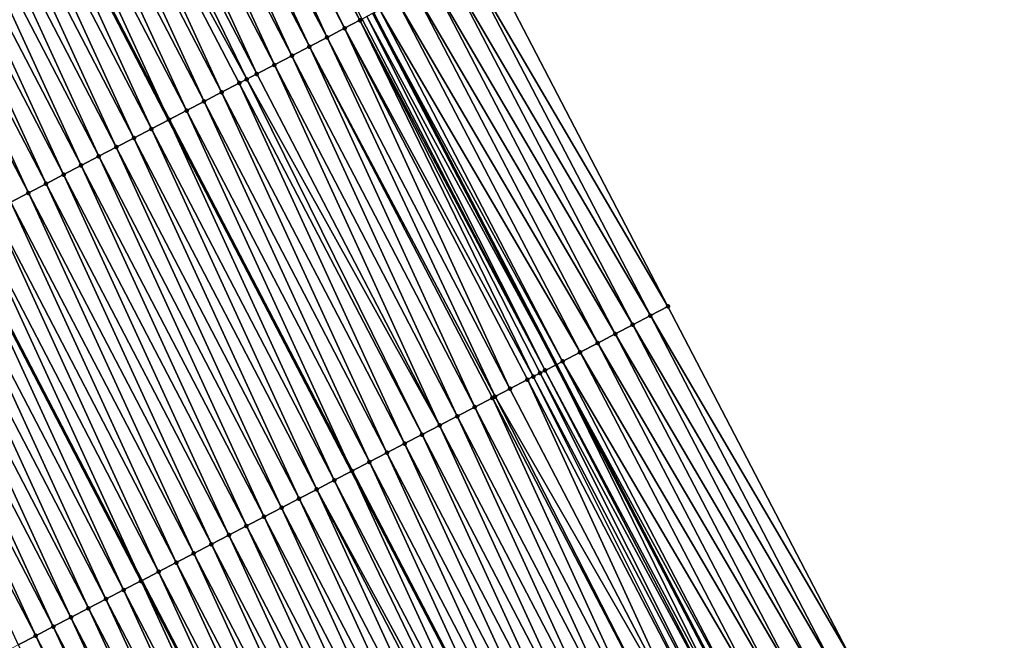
# Model space of a CAD drawing. Header units: feet. Extents: x 2007189 to 2022806, y 818621 to 837694.
# Tile 167 of 256: x 2012247 to 2012296, y 825172 to 825203. Entities that reach past the tile are written whole.
import ezdxf

# ---------------------------------------------------------------- set-up
doc = ezdxf.new("R2010")
doc.units = ezdxf.units.FT
doc.header["$MEASUREMENT"] = 0
for name, color, linetype, lineweight in [('EP_Travel Lane', 172, 'Continuous', 53), ('Road Shots', 141, 'Continuous', 100), ('Road X-Section', 40, 'Continuous', 13), ('STRIPING', 60, 'Continuous', 53)]:
    doc.layers.add(name, color=color, linetype=linetype, lineweight=lineweight)
doc.layers.add('I-77-MM17-21_SB-Surface-Border', color=7, linetype='Continuous')
doc.layers.add('I-77-MM17-21_SB-Surface-TIN', color=7, linetype='Continuous')

msp = doc.modelspace()

# ---------------------------------------------------------------- linework, layer by layer
at = {"layer": 'EP_Travel Lane'}
msp.add_polyline3d([(2012264.589693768, 825203.2806514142, 324.5751162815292), (2012273.826087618, 825185.542298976, 324.3751777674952), (2012283.062720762, 825167.8034869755, 324.2247119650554), (2012292.299349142, 825150.0646841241, 324.0732639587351), (2012301.535695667, 825132.3264225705, 323.8635405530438), (2012310.771898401, 825114.5884371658, 323.6241074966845), (2012320.008122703, 825096.850410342, 323.3891353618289), (2012329.244223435, 825079.1126208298, 323.1286014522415), (2012338.48025058, 825061.3749726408, 322.8528753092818), (2012347.71718984, 825043.639402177, 322.5611439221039), (2012356.955200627, 825025.9031750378, 322.2679562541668), (2012366.193239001, 825008.1668949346, 321.9791979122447), (2012375.431413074, 824990.4303542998, 321.7122245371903), (2012384.669787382, 824972.6934292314, 321.4774082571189)], dxfattribs=at)
at = {"layer": 'I-77-MM17-21_SB-Surface-Border', "color": 3, "linetype": 'Continuous', "lineweight": -3}
msp.add_polyline3d([(2012270.234014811, 825206.2226768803, 324.3197628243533), (2012279.470422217, 825188.4843049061, 324.1220730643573), (2012288.707036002, 825170.7455365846, 323.9670557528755), (2012298.830376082, 825153.4690633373, 323.7633677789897), (2012308.066757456, 825135.7307413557, 323.5602926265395), (2012317.303038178, 825117.9926126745, 323.3364323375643), (2012326.539248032, 825100.254620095, 323.0979271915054), (2012335.775415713, 825082.5167085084, 322.8506753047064), (2012345.011408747, 825064.7791323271, 322.5673515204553), (2012353.360929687, 825046.5825902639, 322.3233209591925), (2012362.598947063, 825028.8463509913, 322.0311572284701), (2012371.836994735, 825011.1100535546, 321.7438577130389), (2012381.075194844, 824993.373463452, 321.4810290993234), (2012390.313555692, 824975.6365647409, 321.2440197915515)], dxfattribs=at)
at = {"layer": 'I-77-MM17-21_SB-Surface-TIN', "color": 128, "linetype": 'Continuous', "lineweight": -3}
for points in [[(2012263.912348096, 825202.9279395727, 324.5765159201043), (2012254.789936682, 825220.7261099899, 324.7368865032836), (2012254.3431056, 825220.4934803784, 324.7338156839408)], [(2012263.912348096, 825202.9279395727, 324.5765159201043), (2012264.026529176, 825202.9873825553, 324.5774765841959), (2012254.789936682, 825220.7261099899, 324.7368865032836)], [(2012262.252446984, 825202.064001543, 324.5446811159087), (2012253.902934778, 825220.264344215, 324.7285910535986), (2012253.01590308, 825219.8026356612, 324.7141366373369)], [(2012263.139494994, 825202.5256787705, 324.5625080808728), (2012254.3431056, 825220.4934803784, 324.7338156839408), (2012253.902934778, 825220.264344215, 324.7285910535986)], [(2012262.252446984, 825202.064001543, 324.5446811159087), (2012263.139494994, 825202.5256787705, 324.5625080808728), (2012253.902934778, 825220.264344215, 324.7285910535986)], [(2012263.139494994, 825202.5256787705, 324.5625080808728), (2012263.912348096, 825202.9279395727, 324.5765159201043), (2012254.3431056, 825220.4934803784, 324.7338156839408)], [(2012261.365413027, 825201.6022973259, 324.5297591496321), (2012252.872245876, 825219.7278646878, 324.7114581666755), (2012252.12885647, 825219.3409557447, 324.6965999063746)], [(2012262.252446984, 825202.064001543, 324.5446811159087), (2012253.01590308, 825219.8026356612, 324.7141366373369), (2012252.872245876, 825219.7278646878, 324.7114581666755)], [(2012261.365413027, 825201.6022973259, 324.5297591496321), (2012262.252446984, 825202.064001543, 324.5446811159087), (2012252.872245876, 825219.7278646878, 324.7114581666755)], [(2012260.478375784, 825201.1405994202, 324.5141578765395), (2012252.12885647, 825219.3409557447, 324.6965999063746), (2012251.241804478, 825218.8792861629, 324.6779507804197)], [(2012260.478375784, 825201.1405994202, 324.5141578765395), (2012261.365413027, 825201.6022973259, 324.5297591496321), (2012252.12885647, 825219.3409557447, 324.6965999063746)], [(2012259.591331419, 825200.6789151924, 324.4970843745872), (2012251.241804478, 825218.8792861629, 324.6779507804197), (2012250.354765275, 825218.4175920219, 324.6619450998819)], [(2012259.591331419, 825200.6789151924, 324.4970843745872), (2012260.478375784, 825201.1405994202, 324.5141578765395), (2012251.241804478, 825218.8792861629, 324.6779507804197)], [(2012258.704295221, 825200.2172152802, 324.4816990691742), (2012250.354765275, 825218.4175920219, 324.6619450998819), (2012249.46772438, 825217.9559011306, 324.6455895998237)], [(2012258.704295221, 825200.2172152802, 324.4816990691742), (2012259.591331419, 825200.6789151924, 324.4970843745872), (2012250.354765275, 825218.4175920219, 324.6619450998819)], [(2012258.194569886, 825199.9519184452, 324.4716890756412), (2012249.46772438, 825217.9559011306, 324.6455895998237), (2012248.580680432, 825217.4942161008, 324.6286032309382)], [(2012258.194569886, 825199.9519184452, 324.4716890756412), (2012258.704295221, 825200.2172152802, 324.4816990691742), (2012249.46772438, 825217.9559011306, 324.6455895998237)], [(2012256.930196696, 825199.2938656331, 324.4455276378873), (2012248.580680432, 825217.4942161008, 324.6286032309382), (2012247.693630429, 825217.0325426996, 324.6103651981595)], [(2012256.930196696, 825199.2938656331, 324.4455276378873), (2012257.817247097, 825199.7555382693, 324.4638487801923), (2012248.580680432, 825217.4942161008, 324.6286032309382)], [(2012257.817247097, 825199.7555382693, 324.4638487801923), (2012258.194569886, 825199.9519184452, 324.4716890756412), (2012248.580680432, 825217.4942161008, 324.6286032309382)], [(2012255.15609777, 825198.3705167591, 324.4092730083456), (2012246.806581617, 825216.5708670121, 324.5923732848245), (2012245.919542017, 825216.109173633, 324.5762855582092)], [(2012256.043143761, 825198.8321978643, 324.4266825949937), (2012247.693630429, 825217.0325426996, 324.6103651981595), (2012246.806581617, 825216.5708670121, 324.5923732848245)], [(2012255.15609777, 825198.3705167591, 324.4092730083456), (2012256.043143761, 825198.8321978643, 324.4266825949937), (2012246.806581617, 825216.5708670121, 324.5923732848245)], [(2012256.043143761, 825198.8321978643, 324.4266825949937), (2012256.930196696, 825199.2938656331, 324.4455276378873), (2012247.693630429, 825217.0325426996, 324.6103651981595)], [(2012245.919542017, 825216.109173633, 324.5762855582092), (2012245.032499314, 825215.6474835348, 324.5597832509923), (2012254.269056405, 825197.9088240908, 324.3930464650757)], [(2012255.15609777, 825198.3705167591, 324.4092730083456), (2012245.919542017, 825216.109173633, 324.5762855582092), (2012254.269056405, 825197.9088240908, 324.3930464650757)], [(2012253.382011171, 825197.4471442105, 324.3755665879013), (2012245.032499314, 825215.6474835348, 324.5597832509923), (2012244.145460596, 825215.1857911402, 324.5436510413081)], [(2012253.382011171, 825197.4471442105, 324.3755665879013), (2012254.269056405, 825197.9088240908, 324.3930464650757), (2012245.032499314, 825215.6474835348, 324.5597832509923)], [(2012252.494953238, 825196.9854860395, 324.355688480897), (2012244.145460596, 825215.1857911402, 324.5436510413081), (2012243.258402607, 825214.7241330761, 324.5237622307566)], [(2012252.494953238, 825196.9854860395, 324.355688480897), (2012253.382011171, 825197.4471442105, 324.3755665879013), (2012244.145460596, 825215.1857911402, 324.5436510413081)], [(2012251.607889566, 825196.5238388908, 324.3346240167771), (2012243.258402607, 825214.7241330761, 324.5237622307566), (2012242.371339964, 825214.2624839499, 324.5029114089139)], [(2012251.607889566, 825196.5238388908, 324.3346240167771), (2012252.494953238, 825196.9854860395, 324.355688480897), (2012243.258402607, 825214.7241330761, 324.5237622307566)], [(2012250.720847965, 825196.0621493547, 324.318121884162), (2012242.371339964, 825214.2624839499, 324.5029114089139), (2012241.484289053, 825213.8008122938, 324.4844855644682)], [(2012250.720847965, 825196.0621493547, 324.318121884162), (2012251.607889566, 825196.5238388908, 324.3346240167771), (2012242.371339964, 825214.2624839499, 324.5029114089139)], [(2012249.833823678, 825195.600426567, 324.3051987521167), (2012241.484289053, 825213.8008122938, 324.4844855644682), (2012240.597245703, 825213.339126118, 324.4676225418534)], [(2012249.833823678, 825195.600426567, 324.3051987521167), (2012250.720847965, 825196.0621493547, 324.318121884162), (2012241.484289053, 825213.8008122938, 324.4844855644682)], [(2012248.946788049, 825195.1387255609, 324.2899311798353), (2012240.597245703, 825213.339126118, 324.4676225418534), (2012239.710207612, 825212.87742984, 324.4518468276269)], [(2012248.946788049, 825195.1387255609, 324.2899311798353), (2012249.833823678, 825195.600426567, 324.3051987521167), (2012240.597245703, 825213.339126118, 324.4676225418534)], [(2012248.059741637, 825194.6770452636, 324.272434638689), (2012239.710207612, 825212.87742984, 324.4518468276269), (2012238.823175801, 825212.4157215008, 324.4373693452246)], [(2012248.059741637, 825194.6770452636, 324.272434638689), (2012248.946788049, 825195.1387255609, 324.2899311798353), (2012239.710207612, 825212.87742984, 324.4518468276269)], [(2012247.172693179, 825194.2153688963, 324.2545150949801), (2012238.823175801, 825212.4157215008, 324.4373693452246), (2012237.936141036, 825211.9540188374, 324.4222809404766)], [(2012247.172693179, 825194.2153688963, 324.2545150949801), (2012248.059741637, 825194.6770452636, 324.272434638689), (2012238.823175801, 825212.4157215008, 324.4373693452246)], [(2012246.285647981, 825193.7536862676, 324.2372694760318), (2012247.172693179, 825194.2153688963, 324.2545150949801), (2012237.936141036, 825211.9540188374, 324.4222809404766)], [(2012269.347267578, 825205.7604220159, 324.3641092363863), (2012279.470422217, 825188.4843049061, 324.1220730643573), (2012270.234014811, 825206.2226768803, 324.3197628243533)], [(2012278.583680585, 825188.0220392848, 324.1675777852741), (2012269.347267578, 825205.7604220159, 324.3641092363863), (2012268.460507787, 825205.2981912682, 324.4058598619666)], [(2012278.583680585, 825188.0220392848, 324.1675777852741), (2012279.470422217, 825188.4843049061, 324.1220730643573), (2012269.347267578, 825205.7604220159, 324.3641092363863)], [(2012277.696935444, 825187.5597804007, 324.2123573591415), (2012268.460507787, 825205.2981912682, 324.4058598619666), (2012267.573750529, 825204.8359556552, 324.4481341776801)], [(2012277.696935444, 825187.5597804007, 324.2123573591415), (2012278.583680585, 825188.0220392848, 324.1675777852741), (2012268.460507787, 825205.2981912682, 324.4058598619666)], [(2012276.810180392, 825187.0975405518, 324.2550881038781), (2012267.573750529, 825204.8359556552, 324.4481341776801), (2012266.687003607, 825204.3737001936, 324.4925448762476)], [(2012276.810180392, 825187.0975405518, 324.2550881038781), (2012277.696935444, 825187.5597804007, 324.2123573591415), (2012267.573750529, 825204.8359556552, 324.4481341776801)], [(2012275.923446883, 825186.6352593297, 324.3022719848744), (2012266.687003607, 825204.3737001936, 324.4925448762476), (2012265.800255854, 825203.9114463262, 324.5367839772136)], [(2012275.923446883, 825186.6352593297, 324.3022719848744), (2012276.810180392, 825187.0975405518, 324.2550881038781), (2012266.687003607, 825204.3737001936, 324.4925448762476)], [(2012275.036684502, 825186.173033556, 324.3434877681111), (2012265.800255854, 825203.9114463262, 324.5367839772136), (2012264.913463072, 825203.4492789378, 324.5717150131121)], [(2012275.036684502, 825186.173033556, 324.3434877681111), (2012275.923446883, 825186.6352593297, 324.3022719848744), (2012265.800255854, 825203.9114463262, 324.5367839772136)], [(2012264.266128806, 825203.112130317, 324.5785154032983), (2012273.826087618, 825185.542298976, 324.3751777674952), (2012264.589693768, 825203.2806514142, 324.5751162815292)], [(2012274.149871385, 825185.7109052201, 324.3742159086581), (2012264.913463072, 825203.4492789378, 324.5717150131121), (2012264.589693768, 825203.2806514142, 324.5751162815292)], [(2012274.149871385, 825185.7109052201, 324.3742159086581), (2012264.589693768, 825203.2806514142, 324.5751162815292), (2012273.826087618, 825185.542298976, 324.3751777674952)], [(2012274.149871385, 825185.7109052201, 324.3742159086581), (2012275.036684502, 825186.173033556, 324.3434877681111), (2012264.913463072, 825203.4492789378, 324.5717150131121)], [(2012272.666084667, 825184.9382677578, 324.3764696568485), (2012263.912348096, 825202.9279395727, 324.5765159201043), (2012263.139494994, 825202.5256787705, 324.5625080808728)], [(2012273.26292236, 825185.2490378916, 324.3768507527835), (2012264.026529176, 825202.9873825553, 324.5774765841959), (2012263.912348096, 825202.9279395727, 324.5765159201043)], [(2012272.666084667, 825184.9382677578, 324.3764696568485), (2012273.013356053, 825185.1190811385, 324.3774481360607), (2012263.912348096, 825202.9279395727, 324.5765159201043)], [(2012273.013356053, 825185.1190811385, 324.3774481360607), (2012273.26292236, 825185.2490378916, 324.3768507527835), (2012263.912348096, 825202.9279395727, 324.5765159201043)], [(2012273.26292236, 825185.2490378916, 324.3768507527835), (2012264.266128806, 825203.112130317, 324.5785154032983), (2012264.026529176, 825202.9873825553, 324.5774765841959)], [(2012273.26292236, 825185.2490378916, 324.3768507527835), (2012273.826087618, 825185.542298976, 324.3751777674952), (2012264.266128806, 825203.112130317, 324.5785154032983)], [(2012271.488900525, 825184.3255409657, 324.356532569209), (2012263.139494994, 825202.5256787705, 324.5625080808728), (2012262.252446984, 825202.064001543, 324.5446811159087)], [(2012271.488900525, 825184.3255409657, 324.356532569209), (2012272.375941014, 825184.787232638, 324.3728042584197), (2012263.139494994, 825202.5256787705, 324.5625080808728)], [(2012272.375941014, 825184.787232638, 324.3728042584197), (2012272.666084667, 825184.9382677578, 324.3764696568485), (2012263.139494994, 825202.5256787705, 324.5625080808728)], [(2012270.735800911, 825183.93358112, 324.3412318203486), (2012262.252446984, 825202.064001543, 324.5446811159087), (2012261.365413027, 825201.6022973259, 324.5297591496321)], [(2012270.735800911, 825183.93358112, 324.3412318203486), (2012271.488900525, 825184.3255409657, 324.356532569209), (2012262.252446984, 825202.064001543, 324.5446811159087)], [(2012268.827733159, 825182.9405540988, 324.2982294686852), (2012260.478375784, 825201.1405994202, 324.5141578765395), (2012259.591331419, 825200.6789151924, 324.4970843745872)], [(2012269.714783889, 825183.4022261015, 324.3166182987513), (2012261.365413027, 825201.6022973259, 324.5297591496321), (2012260.478375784, 825201.1405994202, 324.5141578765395)], [(2012268.827733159, 825182.9405540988, 324.2982294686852), (2012269.714783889, 825183.4022261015, 324.3166182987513), (2012260.478375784, 825201.1405994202, 324.5141578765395)], [(2012269.714783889, 825183.4022261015, 324.3166182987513), (2012270.601849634, 825183.8638692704, 324.3381106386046), (2012261.365413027, 825201.6022973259, 324.5297591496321)], [(2012270.601849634, 825183.8638692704, 324.3381106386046), (2012270.735800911, 825183.93358112, 324.3412318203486), (2012261.365413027, 825201.6022973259, 324.5297591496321)], [(2012267.940695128, 825182.478857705, 324.2824659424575), (2012259.591331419, 825200.6789151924, 324.4970843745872), (2012258.704295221, 825200.2172152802, 324.4816990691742)], [(2012267.940695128, 825182.478857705, 324.2824659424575), (2012268.827733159, 825182.9405540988, 324.2982294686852), (2012259.591331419, 825200.6789151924, 324.4970843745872)], [(2012267.940695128, 825182.478857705, 324.2824659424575), (2012258.704295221, 825200.2172152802, 324.4816990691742), (2012258.194569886, 825199.9519184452, 324.4716890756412)], [(2012266.16659458, 825181.5555119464, 324.2458769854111), (2012257.817247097, 825199.7555382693, 324.4638487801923), (2012256.930196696, 825199.2938656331, 324.4455276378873)], [(2012267.053645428, 825182.0171837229, 324.2642901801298), (2012258.194569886, 825199.9519184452, 324.4716890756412), (2012257.817247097, 825199.7555382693, 324.4638487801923)], [(2012266.16659458, 825181.5555119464, 324.2458769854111), (2012267.053645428, 825182.0171837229, 324.2642901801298), (2012257.817247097, 825199.7555382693, 324.4638487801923)], [(2012267.053645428, 825182.0171837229, 324.2642901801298), (2012267.940695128, 825182.478857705, 324.2824659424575), (2012258.194569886, 825199.9519184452, 324.4716890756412)], [(2012265.279535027, 825181.0938568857, 324.2256646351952), (2012256.930196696, 825199.2938656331, 324.4455276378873), (2012256.043143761, 825198.8321978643, 324.4266825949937)], [(2012265.279535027, 825181.0938568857, 324.2256646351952), (2012266.16659458, 825181.5555119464, 324.2458769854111), (2012256.930196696, 825199.2938656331, 324.4455276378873)], [(2012264.392490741, 825180.6321725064, 324.2086079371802), (2012256.043143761, 825198.8321978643, 324.4266825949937), (2012255.15609777, 825198.3705167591, 324.4092730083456)], [(2012264.392490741, 825180.6321725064, 324.2086079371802), (2012265.279535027, 825181.0938568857, 324.2256646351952), (2012256.043143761, 825198.8321978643, 324.4266825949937)], [(2012255.15609777, 825198.3705167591, 324.4092730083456), (2012254.269056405, 825197.9088240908, 324.3930464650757), (2012263.505458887, 825180.1704615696, 324.1943482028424)], [(2012264.392490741, 825180.6321725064, 324.2086079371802), (2012255.15609777, 825198.3705167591, 324.4092730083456), (2012263.505458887, 825180.1704615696, 324.1943482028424)], [(2012262.618427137, 825179.7087557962, 324.1796557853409), (2012254.269056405, 825197.9088240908, 324.3930464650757), (2012253.382011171, 825197.4471442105, 324.3755665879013)], [(2012262.618427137, 825179.7087557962, 324.1796557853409), (2012263.505458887, 825180.1704615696, 324.1943482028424), (2012254.269056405, 825197.9088240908, 324.3930464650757)], [(2012261.73135554, 825179.2471238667, 324.1569537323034), (2012253.382011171, 825197.4471442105, 324.3755665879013), (2012252.494953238, 825196.9854860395, 324.355688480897)], [(2012261.73135554, 825179.2471238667, 324.1569537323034), (2012262.618427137, 825179.7087557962, 324.1796557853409), (2012253.382011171, 825197.4471442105, 324.3755665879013)], [(2012260.844280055, 825178.7854994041, 324.1334479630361), (2012252.494953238, 825196.9854860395, 324.355688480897), (2012251.607889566, 825196.5238388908, 324.3346240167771)], [(2012260.844280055, 825178.7854994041, 324.1334479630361), (2012261.73135554, 825179.2471238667, 324.1569537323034), (2012252.494953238, 825196.9854860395, 324.355688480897)], [(2012259.957224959, 825178.3238357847, 324.1141568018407), (2012251.607889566, 825196.5238388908, 324.3346240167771), (2012250.720847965, 825196.0621493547, 324.318121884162)], [(2012259.957224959, 825178.3238357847, 324.1141568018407), (2012260.844280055, 825178.7854994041, 324.1334479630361), (2012251.607889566, 825196.5238388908, 324.3346240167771)], [(2012259.070195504, 825177.8621229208, 324.1001660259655), (2012250.720847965, 825196.0621493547, 324.318121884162), (2012249.833823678, 825195.600426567, 324.3051987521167)], [(2012259.070195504, 825177.8621229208, 324.1001660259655), (2012259.957224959, 825178.3238357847, 324.1141568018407), (2012250.720847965, 825196.0621493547, 324.318121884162)], [(2012258.18316812, 825177.4004060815, 324.08660314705), (2012249.833823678, 825195.600426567, 324.3051987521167), (2012248.946788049, 825195.1387255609, 324.2899311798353)], [(2012258.18316812, 825177.4004060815, 324.08660314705), (2012259.070195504, 825177.8621229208, 324.1001660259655), (2012249.833823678, 825195.600426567, 324.3051987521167)], [(2012256.409068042, 825176.4770594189, 324.0501114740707), (2012248.059741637, 825194.6770452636, 324.272434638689), (2012247.172693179, 825194.2153688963, 324.2545150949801)], [(2012257.296126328, 825176.9387169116, 324.0700620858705), (2012248.946788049, 825195.1387255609, 324.2899311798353), (2012248.059741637, 825194.6770452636, 324.272434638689)], [(2012256.409068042, 825176.4770594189, 324.0501114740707), (2012257.296126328, 825176.9387169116, 324.0700620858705), (2012248.059741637, 825194.6770452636, 324.272434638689)], [(2012257.296126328, 825176.9387169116, 324.0700620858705), (2012258.18316812, 825177.4004060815, 324.08660314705), (2012248.946788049, 825195.1387255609, 324.2899311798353)], [(2012255.522028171, 825176.01536656, 324.0339674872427), (2012247.172693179, 825194.2153688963, 324.2545150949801), (2012246.285647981, 825193.7536862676, 324.2372694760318)], [(2012255.522028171, 825176.01536656, 324.0339674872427), (2012256.409068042, 825176.4770594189, 324.0501114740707), (2012247.172693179, 825194.2153688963, 324.2545150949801)], [(2012254.635010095, 825175.5536318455, 324.0223285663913), (2012246.285647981, 825193.7536862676, 324.2372694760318), (2012245.3986112, 825193.291987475, 324.2217636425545)], [(2012254.635010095, 825175.5536318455, 324.0223285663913), (2012255.522028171, 825176.01536656, 324.0339674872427), (2012246.285647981, 825193.7536862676, 324.2372694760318)], [(2012253.747966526, 825175.0919460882, 324.0054202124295), (2012245.3986112, 825193.291987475, 324.2217636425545), (2012244.511572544, 825192.8302922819, 324.2058703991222)], [(2012253.747966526, 825175.0919460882, 324.0054202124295), (2012254.635010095, 825175.5536318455, 324.0223285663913), (2012245.3986112, 825193.291987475, 324.2217636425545)], [(2012244.511572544, 825192.8302922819, 324.2058703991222), (2012243.638575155, 825192.375897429, 324.1909065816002), (2012252.874946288, 825174.6376018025, 323.985167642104)], [(2012253.747966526, 825175.0919460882, 324.0054202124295), (2012244.511572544, 825192.8302922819, 324.2058703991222), (2012252.874946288, 825174.6376018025, 323.985167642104)], [(2012251.973898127, 825174.1685385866, 323.9754769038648), (2012243.624537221, 825192.3685906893, 324.190665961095), (2012242.737509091, 825191.9068752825, 324.1769483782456)], [(2012252.860905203, 825174.6302944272, 323.9848419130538), (2012243.638575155, 825192.375897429, 324.1909065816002), (2012243.624537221, 825192.3685906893, 324.190665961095)], [(2012251.973898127, 825174.1685385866, 323.9754769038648), (2012252.860905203, 825174.6302944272, 323.9848419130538), (2012243.624537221, 825192.3685906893, 324.190665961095)], [(2012252.860905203, 825174.6302944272, 323.9848419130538), (2012252.874946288, 825174.6376018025, 323.985167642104), (2012243.638575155, 825192.375897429, 324.1909065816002)], [(2012251.086870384, 825173.7068224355, 323.961839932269), (2012242.737509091, 825191.9068752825, 324.1769483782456), (2012241.850464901, 825191.4451907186, 324.1599110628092)], [(2012251.086870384, 825173.7068224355, 323.961839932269), (2012251.973898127, 825174.1685385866, 323.9754769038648), (2012242.737509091, 825191.9068752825, 324.1769483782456)], [(2012250.199838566, 825173.24511411, 323.9473606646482), (2012241.850464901, 825191.4451907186, 324.1599110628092), (2012240.963414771, 825190.9835175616, 324.1416459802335)], [(2012250.199838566, 825173.24511411, 323.9473606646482), (2012251.086870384, 825173.7068224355, 323.961839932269), (2012241.850464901, 825191.4451907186, 324.1599110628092)], [(2012249.312815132, 825172.7833896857, 323.9346141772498), (2012240.963414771, 825190.9835175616, 324.1416459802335), (2012240.076381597, 825190.5218118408, 324.1268858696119)], [(2012249.312815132, 825172.7833896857, 323.9346141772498), (2012250.199838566, 825173.24511411, 323.9473606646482), (2012240.963414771, 825190.9835175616, 324.1416459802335)], [(2012248.42579504, 825172.3216588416, 323.9225586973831), (2012240.076381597, 825190.5218118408, 324.1268858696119), (2012239.189345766, 825190.0601112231, 324.111576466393)], [(2012248.42579504, 825172.3216588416, 323.9225586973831), (2012249.312815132, 825172.7833896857, 323.9346141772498), (2012240.076381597, 825190.5218118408, 324.1268858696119)], [(2012247.538788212, 825171.8599025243, 323.9132449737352), (2012239.189345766, 825190.0601112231, 324.111576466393), (2012238.302306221, 825189.5984177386, 324.0954993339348)], [(2012247.538788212, 825171.8599025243, 323.9132449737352), (2012248.42579504, 825172.3216588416, 323.9225586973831), (2012239.189345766, 825190.0601112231, 324.111576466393)], [(2012246.651766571, 825171.3981746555, 323.9008692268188), (2012247.538788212, 825171.8599025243, 323.9132449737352), (2012238.302306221, 825189.5984177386, 324.0954993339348)], [(2012288.707036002, 825170.7455365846, 323.9670557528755), (2012279.470422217, 825188.4843049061, 324.1220730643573), (2012278.583680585, 825188.0220392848, 324.1675777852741)], [(2012287.820288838, 825170.2832815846, 324.0114171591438), (2012278.583680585, 825188.0220392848, 324.1675777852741), (2012277.696935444, 825187.5597804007, 324.2123573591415)], [(2012287.820288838, 825170.2832815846, 324.0114171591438), (2012288.707036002, 825170.7455365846, 323.9670557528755), (2012278.583680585, 825188.0220392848, 324.1675777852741)], [(2012286.933551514, 825169.8210076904, 324.0578122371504), (2012277.696935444, 825187.5597804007, 324.2123573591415), (2012276.810180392, 825187.0975405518, 324.2550881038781)], [(2012286.933551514, 825169.8210076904, 324.0578122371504), (2012287.820288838, 825170.2832815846, 324.0114171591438), (2012277.696935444, 825187.5597804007, 324.2123573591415)], [(2012286.046815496, 825169.3587312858, 324.10447748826), (2012276.810180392, 825187.0975405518, 324.2550881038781), (2012275.923446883, 825186.6352593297, 324.3022719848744)], [(2012286.046815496, 825169.3587312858, 324.10447748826), (2012286.933551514, 825169.8210076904, 324.0578122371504), (2012276.810180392, 825187.0975405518, 324.2550881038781)], [(2012285.160080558, 825168.8964528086, 324.1513658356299), (2012275.923446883, 825186.6352593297, 324.3022719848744), (2012275.036684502, 825186.173033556, 324.3434877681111)], [(2012285.160080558, 825168.8964528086, 324.1513658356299), (2012286.046815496, 825169.3587312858, 324.10447748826), (2012275.923446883, 825186.6352593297, 324.3022719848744)], [(2012283.386507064, 825167.9720948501, 324.2237238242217), (2012274.149871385, 825185.7109052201, 324.3742159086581), (2012273.826087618, 825185.542298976, 324.3751777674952)], [(2012284.27332272, 825168.4342183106, 324.1935205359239), (2012275.036684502, 825186.173033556, 324.3434877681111), (2012274.149871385, 825185.7109052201, 324.3742159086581)], [(2012283.386507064, 825167.9720948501, 324.2237238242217), (2012284.27332272, 825168.4342183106, 324.1935205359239), (2012274.149871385, 825185.7109052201, 324.3742159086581)], [(2012284.27332272, 825168.4342183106, 324.1935205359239), (2012285.160080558, 825168.8964528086, 324.1513658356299), (2012275.036684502, 825186.173033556, 324.3434877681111)], [(2012282.499554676, 825167.5102339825, 324.2256631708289), (2012273.26292236, 825185.2490378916, 324.3768507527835), (2012273.013356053, 825185.1190811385, 324.3774481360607)], [(2012282.658897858, 825167.5932009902, 324.2259443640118), (2012273.826087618, 825185.542298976, 324.3751777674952), (2012273.26292236, 825185.2490378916, 324.3768507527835)], [(2012282.499554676, 825167.5102339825, 324.2256631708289), (2012282.658897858, 825167.5932009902, 324.2259443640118), (2012273.26292236, 825185.2490378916, 324.3768507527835)], [(2012283.386507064, 825167.9720948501, 324.2237238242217), (2012273.826087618, 825185.542298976, 324.3751777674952), (2012283.062720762, 825167.8034869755, 324.2247119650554)], [(2012282.658897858, 825167.5932009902, 324.2259443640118), (2012283.062720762, 825167.8034869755, 324.2247119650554), (2012273.826087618, 825185.542298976, 324.3751777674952)], [(2012280.725517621, 825166.5867662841, 324.2021988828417), (2012272.375941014, 825184.787232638, 324.3728042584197), (2012271.488900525, 825184.3255409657, 324.356532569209)], [(2012281.612554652, 825167.0484645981, 324.2177558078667), (2012272.666084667, 825184.9382677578, 324.3764696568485), (2012272.375941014, 825184.787232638, 324.3728042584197)], [(2012280.725517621, 825166.5867662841, 324.2021988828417), (2012281.612554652, 825167.0484645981, 324.2177558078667), (2012272.375941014, 825184.787232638, 324.3728042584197)], [(2012281.976344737, 825167.237830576, 324.2228601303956), (2012273.013356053, 825185.1190811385, 324.3774481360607), (2012272.666084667, 825184.9382677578, 324.3764696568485)], [(2012281.612554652, 825167.0484645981, 324.2177558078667), (2012281.976344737, 825167.237830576, 324.2228601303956), (2012272.666084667, 825184.9382677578, 324.3764696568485)], [(2012281.976344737, 825167.237830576, 324.2228601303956), (2012282.499554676, 825167.5102339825, 324.2256631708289), (2012273.013356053, 825185.1190811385, 324.3774481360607)], [(2012280.725517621, 825166.5867662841, 324.2021988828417), (2012271.488900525, 825184.3255409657, 324.356532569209), (2012270.735800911, 825183.93358112, 324.3412318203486)], [(2012278.951399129, 825165.6634549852, 324.1619006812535), (2012270.601849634, 825183.8638692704, 324.3381106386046), (2012269.714783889, 825183.4022261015, 324.3166182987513)], [(2012279.838465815, 825166.1250963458, 324.1835877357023), (2012270.735800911, 825183.93358112, 324.3412318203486), (2012270.601849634, 825183.8638692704, 324.3381106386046)], [(2012278.951399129, 825165.6634549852, 324.1619006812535), (2012279.838465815, 825166.1250963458, 324.1835877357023), (2012270.601849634, 825183.8638692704, 324.3381106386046)], [(2012279.838465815, 825166.1250963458, 324.1835877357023), (2012280.725517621, 825166.5867662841, 324.2021988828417), (2012270.735800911, 825183.93358112, 324.3412318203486)], [(2012278.064362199, 825165.2017564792, 324.1463643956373), (2012269.714783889, 825183.4022261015, 324.3166182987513), (2012268.827733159, 825182.9405540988, 324.2982294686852)], [(2012278.064362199, 825165.2017564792, 324.1463643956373), (2012278.951399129, 825165.6634549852, 324.1619006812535), (2012269.714783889, 825183.4022261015, 324.3166182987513)], [(2012277.17732964, 825164.7400495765, 324.1317318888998), (2012268.827733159, 825182.9405540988, 324.2982294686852), (2012267.940695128, 825182.478857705, 324.2824659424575)], [(2012277.17732964, 825164.7400495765, 324.1317318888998), (2012278.064362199, 825165.2017564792, 324.1463643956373), (2012268.827733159, 825182.9405540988, 324.2982294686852)], [(2012276.290289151, 825164.2783579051, 324.1154599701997), (2012267.940695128, 825182.478857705, 324.2824659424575), (2012267.053645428, 825182.0171837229, 324.2642901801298)], [(2012276.290289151, 825164.2783579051, 324.1154599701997), (2012277.17732964, 825164.7400495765, 324.1317318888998), (2012267.940695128, 825182.478857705, 324.2824659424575)], [(2012275.403223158, 825163.8167152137, 324.0939161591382), (2012267.053645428, 825182.0171837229, 324.2642901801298), (2012266.16659458, 825181.5555119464, 324.2458769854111)], [(2012275.403223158, 825163.8167152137, 324.0939161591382), (2012276.290289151, 825164.2783579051, 324.1154599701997), (2012267.053645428, 825182.0171837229, 324.2642901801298)], [(2012274.51617777, 825163.3550329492, 324.0766317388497), (2012266.16659458, 825181.5555119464, 324.2458769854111), (2012265.279535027, 825181.0938568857, 324.2256646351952)], [(2012274.51617777, 825163.3550329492, 324.0766317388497), (2012275.403223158, 825163.8167152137, 324.0939161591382), (2012266.16659458, 825181.5555119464, 324.2458769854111)], [(2012273.629131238, 825162.8933528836, 324.059110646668), (2012265.279535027, 825181.0938568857, 324.2256646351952), (2012264.392490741, 825180.6321725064, 324.2086079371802)], [(2012273.629131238, 825162.8933528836, 324.059110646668), (2012274.51617777, 825163.3550329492, 324.0766317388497), (2012265.279535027, 825181.0938568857, 324.2256646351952)], [(2012264.392490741, 825180.6321725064, 324.2086079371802), (2012263.505458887, 825180.1704615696, 324.1943482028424), (2012272.742074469, 825162.4316897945, 324.0397007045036)], [(2012273.629131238, 825162.8933528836, 324.059110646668), (2012264.392490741, 825180.6321725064, 324.2086079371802), (2012272.742074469, 825162.4316897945, 324.0397007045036)], [(2012271.855029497, 825161.9700094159, 324.0222748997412), (2012263.505458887, 825180.1704615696, 324.1943482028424), (2012262.618427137, 825179.7087557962, 324.1796557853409)], [(2012271.855029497, 825161.9700094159, 324.0222748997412), (2012272.742074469, 825162.4316897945, 324.0397007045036), (2012263.505458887, 825180.1704615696, 324.1943482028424)], [(2012270.080891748, 825161.0467350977, 323.9779963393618), (2012261.73135554, 825179.2471238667, 324.1569537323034), (2012260.844280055, 825178.7854994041, 324.1334479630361)], [(2012271.274838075, 825161.6680503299, 324.0097597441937), (2012262.618427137, 825179.7087557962, 324.1796557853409), (2012261.73135554, 825179.2471238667, 324.1569537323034)], [(2012270.080891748, 825161.0467350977, 323.9779963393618), (2012270.967966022, 825161.5083618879, 324.0012516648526), (2012261.73135554, 825179.2471238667, 324.1569537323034)], [(2012270.967966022, 825161.5083618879, 324.0012516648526), (2012271.274838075, 825161.6680503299, 324.0097597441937), (2012261.73135554, 825179.2471238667, 324.1569537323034)], [(2012271.274838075, 825161.6680503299, 324.0097597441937), (2012271.855029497, 825161.9700094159, 324.0222748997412), (2012262.618427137, 825179.7087557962, 324.1796557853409)], [(2012269.193836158, 825160.5850724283, 323.9586028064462), (2012260.844280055, 825178.7854994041, 324.1334479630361), (2012259.957224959, 825178.3238357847, 324.1141568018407)], [(2012269.193836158, 825160.5850724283, 323.9586028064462), (2012270.080891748, 825161.0467350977, 323.9779963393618), (2012260.844280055, 825178.7854994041, 324.1334479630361)], [(2012268.306779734, 825160.1234113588, 323.9390370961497), (2012259.957224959, 825178.3238357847, 324.1141568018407), (2012259.070195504, 825177.8621229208, 324.1001660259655)], [(2012268.306779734, 825160.1234113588, 323.9390370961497), (2012269.193836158, 825160.5850724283, 323.9586028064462), (2012259.957224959, 825178.3238357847, 324.1141568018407)], [(2012267.419741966, 825159.6617144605, 323.9233277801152), (2012259.070195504, 825177.8621229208, 324.1001660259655), (2012258.18316812, 825177.4004060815, 324.08660314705)], [(2012267.419741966, 825159.6617144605, 323.9233277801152), (2012268.306779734, 825160.1234113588, 323.9390370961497), (2012259.070195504, 825177.8621229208, 324.1001660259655)], [(2012266.532718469, 825159.1999901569, 323.9105681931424), (2012258.18316812, 825177.4004060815, 324.08660314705), (2012257.296126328, 825176.9387169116, 324.0700620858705)], [(2012266.532718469, 825159.1999901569, 323.9105681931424), (2012267.419741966, 825159.6617144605, 323.9233277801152), (2012258.18316812, 825177.4004060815, 324.08660314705)], [(2012265.645682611, 825158.73828959, 323.8952537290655), (2012257.296126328, 825176.9387169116, 324.0700620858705), (2012256.409068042, 825176.4770594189, 324.0501114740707)], [(2012265.645682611, 825158.73828959, 323.8952537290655), (2012266.532718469, 825159.1999901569, 323.9105681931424), (2012257.296126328, 825176.9387169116, 324.0700620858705)], [(2012264.758635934, 825158.2766098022, 323.8777027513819), (2012256.409068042, 825176.4770594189, 324.0501114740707), (2012255.522028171, 825176.01536656, 324.0339674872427)], [(2012264.758635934, 825158.2766098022, 323.8777027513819), (2012265.645682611, 825158.73828959, 323.8952537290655), (2012256.409068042, 825176.4770594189, 324.0501114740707)], [(2012263.871612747, 825157.8148849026, 323.8650073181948), (2012255.522028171, 825176.01536656, 324.0339674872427), (2012254.635010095, 825175.5536318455, 324.0223285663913)], [(2012263.871612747, 825157.8148849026, 323.8650073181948), (2012264.758635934, 825158.2766098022, 323.8777027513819), (2012255.522028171, 825176.01536656, 324.0339674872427)], [(2012262.984587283, 825157.3531643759, 323.8518412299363), (2012254.635010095, 825175.5536318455, 324.0223285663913), (2012253.747966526, 825175.0919460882, 324.0054202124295)], [(2012262.984587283, 825157.3531643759, 323.8518412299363), (2012263.871612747, 825157.8148849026, 323.8650073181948), (2012254.635010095, 825175.5536318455, 324.0223285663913)], [(2012253.747966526, 825175.0919460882, 324.0054202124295), (2012252.874946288, 825174.6376018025, 323.985167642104), (2012262.111568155, 825156.8988246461, 323.8312517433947)], [(2012262.984587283, 825157.3531643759, 323.8518412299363), (2012253.747966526, 825175.0919460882, 324.0054202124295), (2012262.111568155, 825156.8988246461, 323.8312517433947)], [(2012261.210490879, 825156.4298106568, 323.8161088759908), (2012252.860905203, 825174.6302944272, 323.9848419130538), (2012251.973898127, 825174.1685385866, 323.9754769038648)], [(2012262.097524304, 825156.8915158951, 323.8309205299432), (2012252.874946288, 825174.6376018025, 323.985167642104), (2012252.860905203, 825174.6302944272, 323.9848419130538)], [(2012261.210490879, 825156.4298106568, 323.8161088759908), (2012262.097524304, 825156.8915158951, 323.8309205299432), (2012252.860905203, 825174.6302944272, 323.9848419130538)], [(2012262.097524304, 825156.8915158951, 323.8309205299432), (2012262.111568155, 825156.8988246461, 323.8312517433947), (2012252.874946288, 825174.6376018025, 323.985167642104)], [(2012260.323438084, 825155.9681426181, 323.7972932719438), (2012251.973898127, 825174.1685385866, 323.9754769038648), (2012251.086870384, 825173.7068224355, 323.961839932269)], [(2012260.323438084, 825155.9681426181, 323.7972932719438), (2012261.210490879, 825156.4298106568, 323.8161088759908), (2012251.973898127, 825174.1685385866, 323.9754769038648)], [(2012259.436391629, 825155.506462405, 323.7797880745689), (2012251.086870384, 825173.7068224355, 323.961839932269), (2012250.199838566, 825173.24511411, 323.9473606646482)], [(2012259.436391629, 825155.506462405, 323.7797880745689), (2012260.323438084, 825155.9681426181, 323.7972932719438), (2012251.086870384, 825173.7068224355, 323.961839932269)], [(2012257.662282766, 825154.5831326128, 323.7414803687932), (2012249.312815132, 825172.7833896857, 323.9346141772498), (2012248.42579504, 825172.3216588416, 323.9225586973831)], [(2012258.549336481, 825155.0447988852, 323.760486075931), (2012250.199838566, 825173.24511411, 323.9473606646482), (2012249.312815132, 825172.7833896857, 323.9346141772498)], [(2012257.662282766, 825154.5831326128, 323.7414803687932), (2012258.549336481, 825155.0447988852, 323.760486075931), (2012249.312815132, 825172.7833896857, 323.9346141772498)], [(2012258.549336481, 825155.0447988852, 323.760486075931), (2012259.436391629, 825155.506462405, 323.7797880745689), (2012250.199838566, 825173.24511411, 323.9473606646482)], [(2012256.775242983, 825154.1214395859, 323.7253543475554), (2012248.42579504, 825172.3216588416, 323.9225586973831), (2012247.538788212, 825171.8599025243, 323.9132449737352)], [(2012256.775242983, 825154.1214395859, 323.7253543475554), (2012257.662282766, 825154.5831326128, 323.7414803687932), (2012248.42579504, 825172.3216588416, 323.9225586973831)], [(2012255.888207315, 825153.6597386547, 323.7100791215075), (2012247.538788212, 825171.8599025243, 323.9132449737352), (2012246.651766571, 825171.3981746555, 323.9008692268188)], [(2012255.888207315, 825153.6597386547, 323.7100791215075), (2012256.775242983, 825154.1214395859, 323.7253543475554), (2012247.538788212, 825171.8599025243, 323.9132449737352)]]:
    msp.add_3dface(points, dxfattribs=at)
at = {"layer": 'Road Shots', "lineweight": 100}
for p in [(2012263.912348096, 825202.9279395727, 324.5765159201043), (2012263.139494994, 825202.5256787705, 324.5625080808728), (2012262.252446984, 825202.064001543, 324.5446811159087), (2012260.478375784, 825201.1405994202, 324.5141578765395), (2012261.365413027, 825201.6022973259, 324.5297591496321), (2012259.591331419, 825200.6789151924, 324.4970843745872), (2012258.704295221, 825200.2172152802, 324.4816990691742), (2012257.817247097, 825199.7555382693, 324.4638487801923), (2012258.194569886, 825199.9519184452, 324.4716890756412), (2012256.930196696, 825199.2938656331, 324.4455276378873), (2012256.043143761, 825198.8321978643, 324.4266825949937), (2012255.15609777, 825198.3705167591, 324.4092730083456), (2012254.269057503, 825197.9088246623, 324.3930464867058), (2012253.382011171, 825197.4471442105, 324.3755665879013), (2012252.494953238, 825196.9854860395, 324.355688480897), (2012251.607889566, 825196.5238388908, 324.3346240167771), (2012250.720847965, 825196.0621493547, 324.318121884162), (2012249.833823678, 825195.600426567, 324.3051987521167), (2012248.059741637, 825194.6770452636, 324.272434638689), (2012248.946788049, 825195.1387255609, 324.2899311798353), (2012247.172693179, 825194.2153688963, 324.2545150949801), (2012279.470422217, 825188.4843049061, 324.1220730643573), (2012278.583680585, 825188.0220392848, 324.1675777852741), (2012277.696935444, 825187.5597804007, 324.2123573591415), (2012276.810180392, 825187.0975405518, 324.2550881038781), (2012275.923446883, 825186.6352593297, 324.3022719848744), (2012274.149871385, 825185.7109052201, 324.3742159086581), (2012275.036684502, 825186.173033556, 324.3434877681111), (2012273.26292236, 825185.2490378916, 324.3768507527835), (2012272.375941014, 825184.787232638, 324.3728042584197), (2012272.666084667, 825184.9382677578, 324.3764696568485), (2012273.013356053, 825185.1190811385, 324.3774481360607), (2012271.488900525, 825184.3255409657, 324.356532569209), (2012270.601849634, 825183.8638692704, 324.3381106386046), (2012270.735800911, 825183.93358112, 324.3412318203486), (2012269.714783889, 825183.4022261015, 324.3166182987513), (2012268.827733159, 825182.9405540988, 324.2982294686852), (2012267.940695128, 825182.478857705, 324.2824659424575), (2012267.053645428, 825182.0171837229, 324.2642901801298), (2012266.16659458, 825181.5555119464, 324.2458769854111), (2012265.279535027, 825181.0938568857, 324.2256646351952), (2012264.392490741, 825180.6321725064, 324.2086079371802), (2012263.505459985, 825180.1704621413, 324.1943482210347), (2012261.73135554, 825179.2471238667, 324.1569537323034), (2012262.618427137, 825179.7087557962, 324.1796557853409), (2012260.844280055, 825178.7854994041, 324.1334479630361), (2012259.957224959, 825178.3238357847, 324.1141568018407), (2012259.070195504, 825177.8621229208, 324.1001660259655), (2012258.18316812, 825177.4004060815, 324.08660314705), (2012257.296126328, 825176.9387169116, 324.0700620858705), (2012256.409068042, 825176.4770594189, 324.0501114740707), (2012255.522028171, 825176.01536656, 324.0339674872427), (2012254.635010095, 825175.5536318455, 324.0223285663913), (2012253.747966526, 825175.0919460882, 324.0054202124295), (2012252.860905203, 825174.6302944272, 323.9848419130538), (2012251.973898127, 825174.1685385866, 323.9754769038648), (2012251.086870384, 825173.7068224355, 323.961839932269), (2012249.312815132, 825172.7833896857, 323.9346141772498), (2012250.199838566, 825173.24511411, 323.9473606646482), (2012248.42579504, 825172.3216588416, 323.9225586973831), (2012247.538788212, 825171.8599025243, 323.9132449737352)]:
    msp.add_point(p, dxfattribs=at)
at = {"layer": 'Road X-Section', "extrusion": (-0.4618175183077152, 0.8869131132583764, 0.01047422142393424), "elevation": -197412.0286056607, "flags": 128}
msp.add_lwpolyline([(-2165922.362003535, 2392.188288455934), (-2165921.362003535, 2392.232637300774), (-2165920.362003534, 2392.27439021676), (-2165919.362003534, 2392.316666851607), (-2165918.362003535, 2392.361079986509), (-2165917.362003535, 2392.405321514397), (-2165916.362003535, 2392.440254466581), (-2165915.632133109, 2392.44705522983), (-2165915.362003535, 2392.446016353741), (-2165915.233275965, 2392.445055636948), (-2165914.362003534, 2392.431047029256), (-2165913.362003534, 2392.413219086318), (-2165912.362003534, 2392.398296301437), (-2165911.362003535, 2392.382694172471), (-2165910.362003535, 2392.365619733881), (-2165909.362003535, 2392.350233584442), (-2165908.787371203, 2392.340223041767), (-2165908.362003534, 2392.332382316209), (-2165907.362003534, 2392.314060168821), (-2165906.362003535, 2392.295214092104), (-2165905.362003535, 2392.277803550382), (-2165904.362003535, 2392.261576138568), (-2165903.362003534, 2392.244095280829), (-2165902.362003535, 2392.224216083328), (-2165901.362003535, 2392.203150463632), (-2165900.362003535, 2392.186647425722), (-2165899.362003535, 2392.173723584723), (-2165898.362003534, 2392.158455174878), (-2165897.362003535, 2392.140957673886), (-2165896.362003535, 2392.123037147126), (-2165895.362003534, 2392.105790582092), (-2165894.362003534, 2392.09028389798), (-2165893.362003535, 2392.074389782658), (-2165892.362003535, 2392.059184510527), (-2165891.362003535, 2392.045466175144), (-2165890.362003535, 2392.028427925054), (-2165889.362003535, 2392.010161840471), (-2165888.362003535, 2391.995400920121), (-2165887.362003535, 2391.980090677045), (-2165886.362003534, 2391.964012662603), (-2165885.362003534, 2391.948571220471), (-2165884.362003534, 2391.933135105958), (-2165883.362003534, 2391.918217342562), (-2165882.362003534, 2391.903028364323), (-2165881.362003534, 2391.884361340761), (-2165880.362003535, 2391.860676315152), (-2165879.362003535, 2391.839030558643), (-2165878.362003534, 2391.815630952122), (-2165877.596895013, 2391.793331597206)], dxfattribs=at)
at = {"layer": 'Road X-Section', "extrusion": (-0.461817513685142, 0.8869131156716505, 0.01047422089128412), "elevation": -197432.017312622, "flags": 128}
msp.add_lwpolyline([(-2165922.363033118, 2392.199860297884), (-2165921.363033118, 2392.245367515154), (-2165920.363033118, 2392.290149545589), (-2165919.363033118, 2392.332882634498), (-2165918.363033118, 2392.380069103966), (-2165917.363033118, 2392.421287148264), (-2165916.363033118, 2392.452016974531), (-2165915.363033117, 2392.454651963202), (-2165915.081657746, 2392.455249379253), (-2165914.690133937, 2392.45427084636), (-2165914.363033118, 2392.450605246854), (-2165913.363033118, 2392.434332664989), (-2165912.514038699, 2392.419031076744), (-2165912.363033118, 2392.415909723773), (-2165911.363033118, 2392.394416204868), (-2165910.363033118, 2392.376026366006), (-2165909.363033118, 2392.360261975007), (-2165908.363033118, 2392.34208521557), (-2165907.363033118, 2392.323671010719), (-2165906.363033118, 2392.30345755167), (-2165905.363033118, 2392.286399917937), (-2165904.363033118, 2392.272139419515), (-2165903.363033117, 2392.257446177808), (-2165902.363033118, 2392.234742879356), (-2165901.363033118, 2392.21123582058), (-2165900.363033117, 2392.191943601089), (-2165899.363033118, 2392.17795205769), (-2165898.363033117, 2392.164388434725), (-2165897.363033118, 2392.14784646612), (-2165896.363033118, 2392.127894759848), (-2165895.363033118, 2392.111749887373), (-2165894.363033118, 2392.100110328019), (-2165893.363033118, 2392.083201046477), (-2165892.363033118, 2392.062621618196), (-2165891.363033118, 2392.053256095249), (-2165890.363033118, 2392.039618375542), (-2165889.363033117, 2392.0251383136), (-2165888.363033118, 2392.012391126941), (-2165887.363033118, 2392.00033498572), (-2165886.363033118, 2391.991020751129), (-2165885.363033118, 2391.97864432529), (-2165884.363033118, 2391.964257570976), (-2165883.363033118, 2391.947666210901), (-2165882.363033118, 2391.930571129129), (-2165881.363033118, 2391.915356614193), (-2165880.363033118, 2391.897174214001), (-2165879.363033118, 2391.876727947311), (-2165878.363033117, 2391.849350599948), (-2165877.363033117, 2391.813946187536), (-2165876.363033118, 2391.780576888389), (-2165875.83299108, 2391.765704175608)], dxfattribs=at)
at = {"layer": 'STRIPING'}
for points in [[(2012245.032499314, 825215.6474835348, 324.5597832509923), (2012254.269056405, 825197.9088240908, 324.3930464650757), (2012263.505458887, 825180.1704615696, 324.1943482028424), (2012272.742074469, 825162.4316897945, 324.0397007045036), (2012281.97865447, 825144.6929863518, 323.8776987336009), (2012291.215009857, 825126.9547142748, 323.6692651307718), (2012300.451270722, 825109.2166237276, 323.4412947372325), (2012309.68750026, 825091.4785933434, 323.2068491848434), (2012318.923652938, 825073.7407105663, 322.9565132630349), (2012328.159683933, 825056.0030614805, 322.6810270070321), (2012337.397085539, 825038.2665980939, 322.398082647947), (2012346.635201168, 825020.5301701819, 322.1216946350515), (2012355.873383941, 825002.7936133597, 321.8560872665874), (2012365.111524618, 824985.0571373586, 321.5837204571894), (2012374.349740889, 824967.3205162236, 321.3234921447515)], [(2012234.401996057, 825210.1145924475, 324.3536701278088), (2012243.638575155, 825192.375897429, 324.1909065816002), (2012252.874946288, 825174.6376018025, 323.985167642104), (2012262.111568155, 825156.8988246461, 323.8312517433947), (2012271.348075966, 825139.1602665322, 323.6537575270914), (2012280.584469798, 825121.4219273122, 323.452712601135), (2012289.820772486, 825103.6837631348, 323.2328174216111), (2012299.056976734, 825085.9457880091, 322.9925717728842), (2012308.293246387, 825068.2076872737, 322.7658598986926), (2012317.529311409, 825050.4699795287, 322.4968349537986), (2012326.767236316, 825032.7325060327, 322.2321031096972), (2012336.00544564, 825014.9958987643, 321.9707239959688), (2012345.243638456, 824997.2593231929, 321.706694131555), (2012354.481796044, 824979.5228152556, 321.4370103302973), (2012363.719970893, 824961.786274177, 321.1700927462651)]]:
    msp.add_polyline3d(points, dxfattribs=at)

doc.saveas('drawing.dxf')
